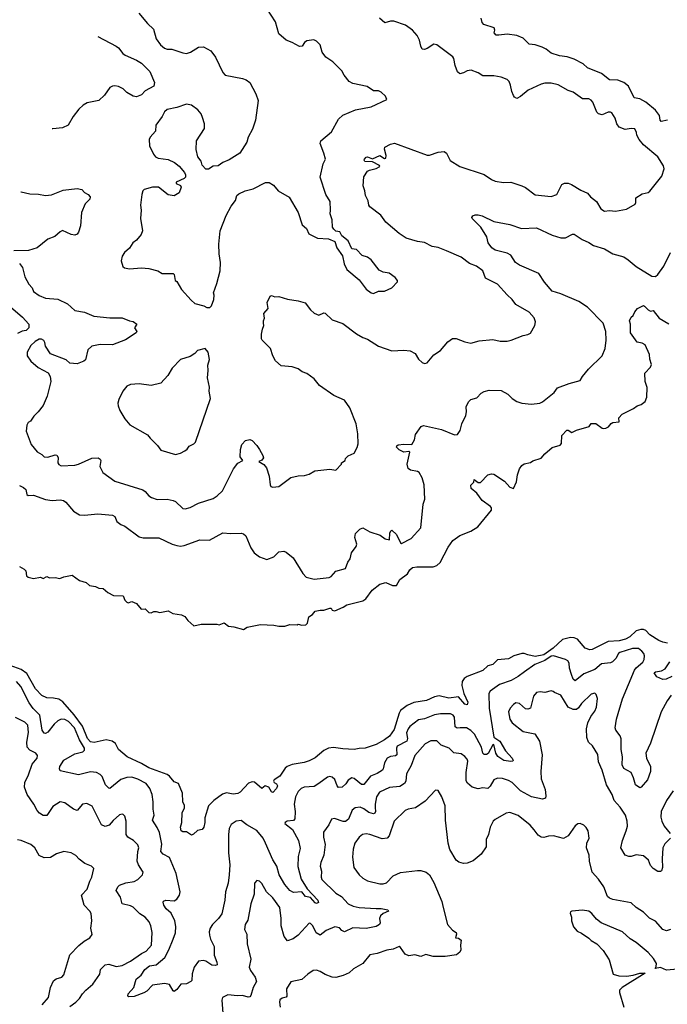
# Model space of a CAD drawing. Extents: x 2220333 to 2384341, y 721037 to 894043.
# Tile 34 of 256: x 2228372 to 2233702, y 763078 to 771182. Entities that reach past the tile are written whole.
import ezdxf

# ---------------------------------------------------------------- set-up
doc = ezdxf.new("R2010")
doc.units = 0

msp = doc.modelspace()

# ---------------------------------------------------------------- linework, layer by layer
at = {"layer": '0CON10XD'}
for points in [[(2229353.8, 771235), (2229425, 771150), (2229473.8, 771105), (2229495, 771023.8), (2229530, 770975), (2229565, 770948.8), (2229585, 770940.8), (2229625, 770938.6), (2229715, 770908.6), (2229745, 770904.3), (2229778.8, 770915), (2229844.6, 770955.4), (2229885, 770958.1), (2229945, 770925.6), (2229984.5, 770875), (2230045, 770748), (2230064, 770725), (2230205, 770699.2), (2230235, 770687.5), (2230266, 770665), (2230315, 770572.5), (2230333.6, 770516.4), (2230314.2, 770355), (2230287.9, 770282.1), (2230253.4, 770216.6), (2230241.2, 770175), (2230185, 770083.3), (2230095, 770030), (2230043, 770007), (2230005, 769980), (2229965, 769977.5), (2229926.7, 769953.3), (2229915, 769952.5), (2229905, 769953.3), (2229873.3, 769985), (2229865, 770017.5), (2229837.5, 770055), (2229823.8, 770115), (2229826.2, 770185), (2229894.2, 770285.8), (2229894.3, 770325), (2229876.1, 770376.1), (2229865, 770408), (2229839.4, 770439.4), (2229785, 770478), (2229745, 770486), (2229665, 770460), (2229585, 770444), (2229565, 770423.8), (2229545.4, 770384.6), (2229492, 770315), (2229491.2, 770265), (2229446.7, 770215), (2229437.5, 770195), (2229440, 770145), (2229474.3, 770074.3), (2229490, 770055), (2229512.7, 770042.7), (2229595, 770032), (2229647.3, 770007.3), (2229685.9, 769975.9), (2229727.5, 769925), (2229737.5, 769905), (2229737.5, 769885), (2229725.9, 769874.1), (2229660, 769845), (2229660, 769835), (2229695, 769816.7), (2229701.2, 769805), (2229685, 769757.5), (2229645, 769733.3), (2229595, 769740), (2229514, 769804), (2229465, 769804.4), (2229397.5, 769785), (2229386.7, 769775), (2229376.7, 769745), (2229366.2, 769655), (2229371.2, 769615), (2229366.7, 769545), (2229383.3, 769445), (2229373.3, 769415), (2229333.6, 769366.4), (2229303.3, 769345), (2229275, 769302.5), (2229236.2, 769265), (2229216.2, 769235), (2229208.3, 769198.3), (2229220.7, 769150.7), (2229235, 769140), (2229275, 769131.2), (2229375, 769138.8), (2229435, 769133.8), (2229510, 769115), (2229545, 769093.3), (2229635, 769093.3), (2229643.9, 769083.9), (2229652.5, 769035), (2229666.4, 769026.4), (2229705, 768962.5), (2229784.1, 768874.1), (2229815, 768847.5), (2229887, 768827), (2229913, 768813), (2229937, 768813), (2229951.7, 768828.3), (2229969.3, 768880.7), (2229972.5, 768915), (2229967.5, 768935), (2229995, 769010), (2230021.2, 769115), (2230026, 769185), (2230014.2, 769254.2), (2230011.4, 769335), (2230021.4, 769445), (2230070.3, 769569.7), (2230112.5, 769647.5), (2230147.5, 769695), (2230158.8, 769735), (2230175, 769748.8), (2230227.5, 769772.5), (2230295, 769790), (2230395, 769842.5), (2230425, 769842), (2230460.8, 769820.8), (2230498.8, 769775), (2230590.5, 769720.5), (2230663.8, 769595), (2230697.5, 769495), (2230733, 769463), (2230750.7, 769420.7), (2230823, 769383), (2230915, 769380), (2230966.4, 769356.4), (2230982.5, 769305), (2231029.5, 769239.5), (2231041.7, 769171.7), (2231065, 769127.5), (2231165, 769040), (2231225, 768964.2), (2231265, 768934.2), (2231285, 768930), (2231325, 768948.8), (2231375, 768946.7), (2231435, 768976.7), (2231482.5, 769025), (2231482.5, 769035), (2231461.7, 769061.7), (2231413.8, 769096.2), (2231364.3, 769104.3), (2231329.5, 769119.5), (2231265.7, 769205.7), (2231235, 769226.7), (2231191.7, 769241.7), (2231145, 769290), (2231105, 769297.5), (2231075, 769362.5), (2231023.6, 769403.6), (2231006.1, 769436.1), (2230975, 769442.5), (2230957, 769457), (2230947.5, 769475), (2230943.3, 769535), (2230926.7, 769585), (2230931.2, 769615), (2230928, 769685), (2230892, 769745), (2230846, 769885), (2230868.8, 769995), (2230888, 770035), (2230876.7, 770085), (2230844, 770164), (2230852, 770185), (2230939.3, 770260.7), (2230997, 770363), (2231032.6, 770397.4), (2231135, 770440.5), (2231264.1, 770465.9), (2231392.5, 770525), (2231383.6, 770553.6), (2231347.3, 770587.3), (2231325, 770598), (2231285, 770598), (2231232.1, 770632.1), (2231115, 770658.5), (2231082.6, 770672.6), (2231042.5, 770725), (2231022.7, 770762.7), (2230950, 770835), (2230890.8, 770875), (2230861.4, 770915), (2230845, 770976.2), (2230815, 771006.2), (2230793.9, 771016.1), (2230735, 771008.8), (2230716.1, 770993.9), (2230695.8, 770964.2), (2230675, 770961.2), (2230615, 770996), (2230565, 771013.8), (2230503.8, 771065), (2230477.8, 771165), (2230405.6, 771275)], [(2233451.7, 770231.7), (2233449.2, 770255), (2233433.6, 770283.6), (2233405, 770287.5), (2233355, 770278.6), (2233305, 770298.8), (2233285.5, 770325.5), (2233271.7, 770371.7), (2233245, 770416), (2233235, 770422), (2233215, 770420.8), (2233165, 770400), (2233136.6, 770406.6), (2233122.6, 770422.6), (2233089.4, 770505), (2233075, 770521.4), (2233055, 770531.4), (2233005, 770530.6), (2232926.2, 770586.2), (2232885, 770599.4), (2232805, 770647.5), (2232745, 770659.2), (2232695, 770659.2), (2232665, 770651.4), (2232557.2, 770602.8), (2232495, 770549.2), (2232465, 770534), (2232445, 770543.8), (2232435, 770557.5), (2232421.7, 770591.7), (2232412.3, 770642.3), (2232400, 770675), (2232385, 770691.2), (2232335, 770710), (2232275, 770721.1), (2232185, 770720), (2232145, 770746.2), (2232087.3, 770767.3), (2232055, 770760.8), (2232025, 770746), (2231995, 770736.2), (2231975, 770753.3), (2231955.5, 770805.5), (2231945, 770862.5), (2231936.4, 770876.4), (2231805, 770976.7), (2231779.4, 770980.6), (2231725, 770944.2), (2231705, 770936.2), (2231685, 770941.2), (2231672.5, 770965), (2231662.5, 771015), (2231643, 771053), (2231606, 771095), (2231547.9, 771137.9), (2231450.7, 771170.7), (2231425, 771171.2), (2231377, 771157), (2231334.1, 771194.1)], [(2233705, 770355.5), (2233651.2, 770345), (2233642.5, 770355), (2233637.8, 770395), (2233605, 770438.9), (2233525, 770504.5), (2233475, 770531.1), (2233430.3, 770540.3), (2233383.3, 770635), (2233345, 770664.5), (2233294.6, 770684.6), (2233225, 770687.9), (2233159.5, 770739.5), (2233045, 770786.2), (2233008.7, 770818.7), (2232936.3, 770856.3), (2232876.8, 770876.8), (2232815, 770884.3), (2232745, 770906.2), (2232705, 770938.8), (2232672.5, 770955), (2232614.2, 770974.2), (2232565, 770980.8), (2232515, 771029.2), (2232465, 771051.4), (2232385, 771064.3), (2232315, 771054), (2232295, 771056.2), (2232276.7, 771075), (2232283.3, 771095), (2232277.5, 771115), (2232192.9, 771142.9), (2232179.5, 771159.5), (2232169.2, 771195)], [(2229015.4, 771042.8), (2229165, 770963.3), (2229185, 770950), (2229221.2, 770905), (2229240.3, 770890.3), (2229335, 770850), (2229375, 770826), (2229444, 770755), (2229480.6, 770665), (2229475, 770636.7), (2229404.2, 770595.8), (2229375, 770563.8), (2229332.5, 770547.5), (2229305, 770551.9), (2229255, 770584.4), (2229225, 770613.5), (2229185, 770632.5), (2229155, 770639.1), (2229135, 770636.5), (2229115, 770624.4), (2229069.9, 770560.1), (2229025, 770517.5), (2228928.3, 770498.3), (2228895, 770479.1), (2228858.5, 770445), (2228811.9, 770385), (2228772, 770315), (2228725, 770292.9), (2228645, 770284.3), (2228640.4, 770285.3)], [(2228370, 769175), (2228394.1, 769144.1), (2228415.8, 769065), (2228446.4, 769006.4), (2228475.4, 768975.4), (2228487.1, 768945), (2228531.7, 768911.7), (2228585, 768889.2), (2228685, 768882.5), (2228765, 768844.3), (2228825, 768789.2), (2228905, 768775.6), (2228983.2, 768743.2), (2229115, 768727.1), (2229215, 768729.4), (2229275, 768704), (2229307.3, 768697.3), (2229337.5, 768675), (2229316.7, 768645), (2229336.7, 768615), (2229330, 768605), (2229243.4, 768546.6), (2229135, 768507.5), (2229035, 768510), (2228965, 768496.2), (2228933.3, 768465), (2228915, 768382.5), (2228899.5, 768370.5), (2228845, 768350), (2228786.1, 768356.1), (2228755, 768382), (2228625, 768433.3), (2228584.1, 768494.1), (2228580, 768525), (2228571.4, 768541.4), (2228551.7, 768551.7), (2228532.7, 768552.7), (2228498.6, 768535), (2228465, 768500), (2228432.5, 768445), (2228432.5, 768415), (2228463, 768373), (2228525, 768320), (2228606.7, 768275), (2228623.3, 768245), (2228627.5, 768205), (2228599.2, 768085), (2228565, 768006.7), (2228525.6, 767954.4), (2228489.7, 767920.3), (2228461.7, 767878.3), (2228442.3, 767867.7), (2228430, 767845), (2228426.7, 767795), (2228466.1, 767686.1), (2228516.1, 767626.1), (2228555, 767603.3), (2228574.1, 767584.1), (2228605, 767582.9), (2228665, 767600.8), (2228677.5, 767597.5), (2228687.7, 767577.7), (2228686.7, 767535), (2228695, 767522.5), (2228715, 767511.2), (2228825, 767516.2), (2228855, 767523.8), (2228965, 767572), (2229017.3, 767577.3), (2229035, 767566.2), (2229039.2, 767555), (2229032.2, 767505), (2229055.5, 767455.5), (2229156.7, 767385), (2229385, 767312.5), (2229405, 767298.8), (2229435, 767263.3), (2229458.3, 767248.3), (2229505, 767234), (2229585, 767237.1), (2229635, 767225.7), (2229655.5, 767215.5), (2229715, 767160), (2229735, 767155.8), (2229775, 767168.6), (2229845, 767204.3), (2229965, 767240), (2229997.9, 767262.1), (2230041.2, 767305), (2230132.9, 767485), (2230167.4, 767532.6), (2230207.5, 767555), (2230187.8, 767585), (2230190, 767645), (2230200, 767685), (2230231.7, 767718.3), (2230265, 767728), (2230285, 767718), (2230325, 767678.6), (2230345, 767644.3), (2230373.6, 767595), (2230377.8, 767575), (2230365, 767556), (2230340, 767545), (2230381.3, 767521.3), (2230403.4, 767493.4), (2230424.3, 767425), (2230432.7, 767352.7), (2230440.5, 767340.5), (2230455, 767333.8), (2230505, 767340), (2230605, 767413.3), (2230665, 767429.2), (2230715, 767430.8), (2230755, 767441.2), (2230801.7, 767468.3), (2230925, 767482), (2230975, 767473.3), (2231020, 767525), (2231020, 767535), (2231050, 767555), (2231055, 767570), (2231075, 767592.5), (2231125.9, 767614.1), (2231149.5, 767660.5), (2231157.7, 767692.3), (2231154.3, 767775), (2231140.4, 767855), (2231088.8, 767988.8), (2231045, 768050.6), (2230958, 768088), (2230840.5, 768170.5), (2230795, 768226.7), (2230735, 768269.4), (2230696, 768285), (2230665, 768310), (2230615, 768325.7), (2230525, 768332), (2230478.8, 768375), (2230456.1, 768416.1), (2230435.8, 768475.8), (2230367.5, 768545), (2230362.5, 768555), (2230363, 768593), (2230370, 768635), (2230382.5, 768665), (2230377.5, 768685), (2230377.5, 768705), (2230386.7, 768725), (2230382.5, 768765), (2230416.2, 768805), (2230408.8, 768855), (2230435, 768907.5), (2230445, 768912.5), (2230471.7, 768901.7), (2230505, 768903.8), (2230575, 768880.8), (2230665, 768868.1), (2230721.7, 768851.7), (2230765, 768793.3), (2230795.9, 768765.9), (2230835, 768750), (2230875, 768768.8), (2230885, 768766), (2230945, 768712.5), (2231032.7, 768682.7), (2231145, 768596.9), (2231195, 768566.7), (2231235.8, 768554.2), (2231325, 768495.8), (2231435, 768456), (2231535, 768462.5), (2231586.8, 768456.8), (2231626.2, 768435), (2231655, 768388.8), (2231685, 768360), (2231705, 768352.5), (2231725, 768357.5), (2231780, 768425), (2231835, 768460), (2231895, 768530), (2231935, 768558.8), (2231965, 768558.8), (2232035, 768531.2), (2232085, 768520), (2232155, 768540), (2232265, 768551.2), (2232327, 768537), (2232385, 768536.7), (2232416.4, 768543.6), (2232515, 768582.5), (2232555, 768590), (2232575, 768603.3), (2232612.5, 768665), (2232616.7, 768695), (2232607.3, 768727.3), (2232566.2, 768775), (2232455, 768837.5), (2232425, 768879.2), (2232385, 768918.8), (2232305, 769006.2), (2232205, 769053.8), (2232184.3, 769115), (2232132, 769155), (2232075, 769175.7), (2232005, 769227.1), (2231885, 769280.8), (2231815, 769306.9), (2231766.8, 769316.8), (2231705, 769347.8), (2231645, 769355.6), (2231553.3, 769385), (2231495, 769422), (2231385.8, 769515), (2231345, 769574), (2231255, 769642), (2231245.8, 769655), (2231240.5, 769690.5), (2231218, 769735), (2231213.3, 769775), (2231198.8, 769815), (2231205, 769890), (2231233.8, 769935), (2231252.5, 769945), (2231305, 769956.9), (2231337.5, 769975), (2231333, 769983), (2231275, 770012.5), (2231212.5, 770015), (2231206.2, 770025), (2231208.8, 770035), (2231225, 770051.2), (2231235, 770052.5), (2231275, 770036.2), (2231335, 770065.8), (2231375, 770040), (2231385, 770042.5), (2231388.1, 770065), (2231374, 770116), (2231377.3, 770132.7), (2231425, 770159.2), (2231455.9, 770165.9), (2231725, 770067.5), (2231745, 770067.5), (2231815, 770092.5), (2231865, 770096.7), (2231885, 770082.5), (2231915, 770023.3), (2231993.3, 769975), (2232195, 769907.5), (2232255, 769866.9), (2232285, 769854.3), (2232355, 769842.9), (2232415, 769845.7), (2232505, 769816.2), (2232535, 769801.2), (2232615, 769740.8), (2232745, 769725.8), (2232793.8, 769745), (2232833.6, 769826.4), (2232855, 769837.5), (2232885, 769836.9), (2232915, 769825.6), (2232989.1, 769779.1), (2233045, 769755.7), (2233070, 769725), (2233120, 769685), (2233154.6, 769624.6), (2233185, 769606.2), (2233225, 769611.2), (2233275, 769606.7), (2233365.9, 769624.1), (2233436.4, 769663.6), (2233443, 769677), (2233442.5, 769715), (2233495, 769750), (2233545, 769758.8), (2233559.5, 769770.5), (2233656.7, 769895), (2233676.7, 769955), (2233670.7, 769980.7), (2233623.9, 770053.9), (2233505, 770152), (2233469.4, 770195), (2233451.7, 770231.7)], [(2228382.8, 769764.9), (2228384.3, 769764.3), (2228455, 769750), (2228526.6, 769746.6), (2228585.7, 769735.7), (2228635, 769740.6), (2228730.6, 769779.4), (2228845, 769792.5), (2228883.5, 769783.5), (2228905, 769761.2), (2228936.7, 769745), (2228952, 769725), (2228950, 769705), (2228912.1, 769667.9), (2228881.1, 769595), (2228872.5, 769485), (2228857.3, 769432.7), (2228845, 769416.2), (2228825, 769408.8), (2228795, 769413.3), (2228725, 769446.7), (2228705, 769436.7), (2228662, 769398), (2228605, 769376), (2228515, 769306), (2228445, 769282), (2228325, 769280)], [(2228369.7, 767349.7), (2228405, 767332.5), (2228424.2, 767315), (2228432, 767275), (2228442.5, 767265), (2228485, 767268), (2228585, 767234.3), (2228640, 767225), (2228705, 767231.5), (2228732, 767225), (2228751.4, 767211.4), (2228815, 767136.7), (2228865, 767108), (2228905, 767104), (2229015, 767114.2), (2229135, 767104), (2229154.1, 767094.1), (2229171.4, 767051.4), (2229205, 767028), (2229238.8, 767015), (2229355, 766926.9), (2229387.9, 766917.9), (2229518.1, 766918.1), (2229626.4, 766866.4), (2229665, 766854.3), (2229695, 766849.4), (2229725, 766853.3), (2229855, 766900), (2229935, 766897.1), (2230045, 766960), (2230106.1, 766953.9), (2230196.1, 766956.1), (2230215, 766950), (2230233.3, 766935), (2230274.2, 766835), (2230302, 766795), (2230345, 766760), (2230405, 766738.8), (2230465, 766762.5), (2230505, 766803.3), (2230545, 766806.7), (2230565, 766800), (2230621.7, 766751.7), (2230703.3, 766625), (2230731.2, 766595), (2230795, 766576.7), (2230918, 766592), (2230935, 766600), (2230975, 766643.8), (2231052.5, 766665), (2231071.7, 766718.3), (2231093.3, 766745), (2231104, 766795), (2231140.8, 766845), (2231147.1, 766865), (2231131.2, 766921.2), (2231136, 766954), (2231171.7, 766988.3), (2231195, 767000), (2231255, 766968), (2231339.5, 766939.5), (2231380.5, 766910.5), (2231415, 766900), (2231419.2, 766955), (2231425.9, 766974.1), (2231435, 766981.2), (2231474.7, 766944.7), (2231505, 766876.2), (2231515, 766870), (2231595, 766911.2), (2231675, 767000), (2231692.9, 767195), (2231705.6, 767235), (2231700, 767355), (2231685, 767411.2), (2231659.4, 767455), (2231645, 767463.5), (2231587.5, 767475), (2231568.3, 767488.3), (2231561.2, 767525), (2231582.2, 767622.2), (2231575, 767626.9), (2231533.5, 767623.5), (2231495, 767642.2), (2231474.3, 767665), (2231476.2, 767675), (2231487.8, 767682.2), (2231535, 767688.8), (2231600.8, 767685), (2231620.4, 767725), (2231630.6, 767769.4), (2231675.7, 767834.3), (2231695, 767842.5), (2231845, 767809.4), (2231950, 767765), (2231975, 767767.5), (2231998, 767802), (2232010, 767855), (2232044.1, 767925.9), (2232050, 767955), (2232046.2, 767995), (2232065, 768036.7), (2232085, 768056.2), (2232135, 768071.2), (2232170.9, 768109.1), (2232195, 768122.9), (2232235, 768132.9), (2232335, 768130.6), (2232388.8, 768098.8), (2232425, 768065.6), (2232465, 768040), (2232505.6, 768025.6), (2232585, 768018.1), (2232653, 768027), (2232675, 768036), (2232770.8, 768115), (2232798.6, 768151.4), (2232895, 768189.2), (2232985, 768213.3), (2233004.2, 768245.8), (2233054, 768305), (2233165.7, 768415), (2233189.4, 768475), (2233197.8, 768545), (2233196.3, 768616.3), (2233175.6, 768685), (2233045, 768815.5), (2232975, 768862.9), (2232825, 768926.2), (2232755, 768948), (2232692.4, 769022.4), (2232645, 769094.3), (2232485, 769162.2), (2232454, 769185), (2232413.6, 769243.6), (2232385, 769261.4), (2232286.5, 769286.5), (2232259.2, 769305), (2232226.7, 769345), (2232215.8, 769395), (2232168.6, 769475), (2232096.2, 769545), (2232093.3, 769555), (2232102.7, 769567.3), (2232120, 769575), (2232145, 769576), (2232177.3, 769567.3), (2232275, 769521.2), (2232405, 769496), (2232502.4, 769462.4), (2232625, 769469.2), (2232755, 769409.2), (2232825, 769386), (2232865, 769386), (2232922.7, 769417.3), (2232935, 769416.2), (2233001.9, 769371.9), (2233055, 769349.2), (2233093.6, 769323.6), (2233185, 769295.5), (2233255, 769255.4), (2233345, 769230.4), (2233378.9, 769205), (2233445, 769151.4), (2233575, 769072.5), (2233605, 769068), (2233625, 769083.8), (2233674, 769155), (2233727.5, 769265)], [(2228278, 768835), (2228394.2, 768735), (2228446.7, 768675), (2228448.8, 768645), (2228426.7, 768625), (2228392, 768618), (2228355, 768600.8)], [(2228371.7, 766681.7), (2228409.3, 766659.3), (2228422.5, 766645), (2228427.5, 766605), (2228443, 766593), (2228485, 766583.3), (2228543, 766593), (2228565, 766582.5), (2228595, 766600), (2228617, 766587), (2228665, 766590), (2228703.9, 766583.9), (2228735, 766596.2), (2228805, 766610), (2228865, 766567.5), (2228920.7, 766550.7), (2228946.4, 766526.4), (2228996.4, 766516.4), (2229025, 766503.3), (2229059.5, 766499.5), (2229097, 766467), (2229145, 766442.5), (2229225, 766440), (2229237.5, 766405), (2229255, 766387.5), (2229265, 766383.3), (2229295, 766392.5), (2229335, 766377.5), (2229371.7, 766331.7), (2229405, 766332.5), (2229435, 766303.8), (2229455, 766301.2), (2229475, 766312.5), (2229495, 766312.5), (2229525, 766303.3), (2229595, 766317.5), (2229633.6, 766293.6), (2229705, 766283.3), (2229730.7, 766270.7), (2229755, 766237.5), (2229805, 766193.3), (2229866.4, 766206.4), (2229995, 766207.5), (2230015, 766202.5), (2230055, 766216.7), (2230090.5, 766190.5), (2230135, 766186.2), (2230215, 766162.5), (2230245, 766183.3), (2230355, 766204), (2230465, 766200), (2230505, 766190), (2230555, 766190), (2230595, 766203.3), (2230655, 766202.5), (2230665, 766207.5), (2230695, 766200), (2230727.3, 766202.7), (2230741.2, 766215), (2230751.7, 766268.3), (2230783, 766287), (2230805, 766313.3), (2230845, 766323.3), (2230875, 766322.5), (2230925, 766340), (2230935, 766340), (2230943, 766323), (2230965, 766316.7), (2231034.2, 766345.8), (2231065, 766367.1), (2231195, 766398), (2231221.2, 766415), (2231273.4, 766486.6), (2231335, 766536.2), (2231385, 766550), (2231440, 766525), (2231472.5, 766525), (2231500, 766575), (2231565, 766622.5), (2231584.4, 766655), (2231605, 766672.5), (2231642, 766678), (2231775, 766678.1), (2231805, 766690.4), (2231832.5, 766715), (2231898.7, 766841.3), (2231938.2, 766895), (2231995, 766937.9), (2232086.5, 766973.5), (2232142.3, 767007.7), (2232256, 767145), (2232254.3, 767165), (2232245.7, 767175), (2232177.5, 767225), (2232135, 767284), (2232087.5, 767325), (2232085, 767350), (2232110, 767375), (2232113.6, 767396.4), (2232144.4, 767374.4), (2232165, 767374.2), (2232225, 767436.2), (2232255, 767444), (2232275, 767441.4), (2232363, 767383), (2232405, 767333.3), (2232435, 767322.5), (2232461.7, 767378.3), (2232470, 767435), (2232486.2, 767485), (2232505, 767513.3), (2232525, 767527.5), (2232575, 767537.5), (2232595, 767552.5), (2232665, 767572.5), (2232695, 767610), (2232755, 767662.5), (2232819.3, 767680.7), (2232830, 767695), (2232835, 767760), (2232875, 767802.5), (2232885, 767802.5), (2232916.4, 767783.6), (2232956.1, 767803.9), (2233060, 767835), (2233075, 767860), (2233115, 767857.5), (2233165, 767821.2), (2233175, 767816.7), (2233195, 767820), (2233218.3, 767831.7), (2233240.7, 767859.3), (2233255, 767867.5), (2233305, 767872.5), (2233303.3, 767905), (2233331.2, 767935), (2233425, 767981.9), (2233455, 768004.2), (2233486.7, 768015), (2233519.1, 768040.9), (2233534, 768075), (2233536, 768155), (2233521.2, 768205), (2233517, 768273), (2233565, 768322.5), (2233573.3, 768345), (2233558.8, 768388.8), (2233555.7, 768425.7), (2233520, 768505), (2233495, 768520), (2233455, 768527.5), (2233398.8, 768605), (2233400, 768675), (2233392, 768705), (2233405, 768734.2), (2233421, 768749), (2233435, 768778.2), (2233457.5, 768805), (2233505, 768828.9), (2233515, 768825.8), (2233544.4, 768794.4), (2233565, 768783.8), (2233585, 768788.8), (2233635, 768726.7), (2233715, 768679.4)], [(2229655, 767603.8), (2229695, 767613.3), (2229732.5, 767635), (2229751.7, 767648.3), (2229768.3, 767671.7), (2229805, 767690), (2229818.8, 767705), (2229943.3, 768065), (2229932, 768125), (2229933.6, 768156.4), (2229917.5, 768235), (2229924, 768295), (2229920.5, 768339.5), (2229933.8, 768385), (2229922.5, 768445), (2229900, 768475), (2229835, 768460), (2229813.9, 768436.1), (2229775, 768410), (2229695, 768386), (2229626.2, 768315), (2229591.2, 768255), (2229535, 768192), (2229455, 768171.2), (2229355.9, 768185.9), (2229285, 768180), (2229255, 768165.8), (2229222, 768125), (2229188.8, 768055), (2229181.2, 768025), (2229184, 768004), (2229196.4, 767966.4), (2229236.4, 767896.4), (2229278.3, 767848.3), (2229425, 767766.7), (2229445, 767737.5), (2229507.7, 767677.7), (2229535, 767640), (2229655, 767603.8)], [(2233705, 766051.2), (2233665, 766057.9), (2233632.4, 766072.4), (2233559, 766119), (2233525, 766155.4), (2233505, 766163.6), (2233485, 766163.3), (2233445, 766151.3), (2233395, 766102.6), (2233357, 766083), (2233305, 766068.7), (2233215, 766063.3), (2233085, 765999.2), (2233065, 765996.9), (2233025, 766008.6), (2232963.9, 766083.9), (2232935, 766095.3), (2232905, 766096.6), (2232840.5, 766079.5), (2232761.8, 766008.2), (2232685, 765953.3), (2232615, 765941.6), (2232555, 765953.3), (2232525, 765965.5), (2232504.5, 765965.5), (2232437.8, 765945), (2232395, 765921.8), (2232305, 765912.1), (2232265, 765874.4), (2232225, 765864.2), (2232185, 765825.6), (2232054, 765775), (2232031.1, 765758.9), (2232013.8, 765736.2), (2232011.5, 765701.5), (2232026.7, 765635), (2232059.3, 765565), (2232055, 765542.5), (2232035, 765549.6), (2231985, 765607.5), (2231905, 765596.8), (2231825, 765616), (2231785, 765609.2), (2231721.1, 765578.9), (2231615, 765561.6), (2231562.5, 765537.5), (2231506.2, 765495), (2231494.6, 765475), (2231455, 765339.4), (2231415, 765285.6), (2231375, 765255.6), (2231305, 765215.6), (2231215, 765185.8), (2231165, 765184.3), (2231125.4, 765174.6), (2231031.2, 765181.2), (2230955, 765190.6), (2230914.3, 765185.7), (2230875, 765168.1), (2230805, 765107.5), (2230755, 765080.9), (2230713, 765067), (2230615, 765051.1), (2230573.8, 765036.2), (2230557.9, 765022.1), (2230514.2, 764955), (2230465.7, 764925), (2230461.4, 764915), (2230465.8, 764905), (2230485, 764892.2), (2230495.4, 764875), (2230485.5, 764855), (2230455, 764821.2), (2230445, 764827.5), (2230423.3, 764865), (2230393.8, 764876.2), (2230365, 764853.3), (2230305.8, 764905.8), (2230285, 764910), (2230255, 764898), (2230185.8, 764825), (2230167, 764813), (2230128.3, 764808.3), (2230075, 764818.8), (2230041.7, 764808.3), (2229968.8, 764755), (2229925, 764712.5), (2229897, 764613), (2229896.2, 764575), (2229886.7, 764535), (2229875, 764517.5), (2229835, 764507.5), (2229802.3, 764477.7), (2229785, 764471.2), (2229745, 764498.8), (2229715, 764498.8)], [(2233735, 765621.9), (2233700, 765575), (2233651.1, 765485), (2233562.8, 765227.2), (2233524.3, 765145), (2233531.1, 765105), (2233563.3, 765035), (2233562.9, 764995), (2233539.2, 764925), (2233485.9, 764864.1), (2233475, 764860), (2233440, 764885), (2233423.2, 764943.2), (2233403.8, 764985), (2233345, 765018.8), (2233330.3, 765050.3), (2233333.1, 765115), (2233323.5, 765175), (2233323.4, 765263.4), (2233315, 765288.8), (2233278.8, 765335), (2233274, 765355), (2233282.9, 765425), (2233332.2, 765592.2), (2233432.4, 765827.6), (2233445, 765846.2), (2233499.5, 765895), (2233511.1, 765915), (2233514.2, 765945), (2233509.2, 765965), (2233493.8, 765985), (2233465, 766005.6), (2233415, 766006.1), (2233312, 765975), (2233300.5, 765965), (2233279.6, 765925), (2233252, 765898), (2233235, 765890), (2233160.6, 765879.4), (2233105, 765832.5), (2233015, 765797.7), (2232945, 765741.9), (2232928.1, 765755), (2232912.4, 765792.4), (2232898.5, 765845), (2232895.4, 765885.4), (2232884.2, 765905), (2232865, 765917.1), (2232766.2, 765946.2), (2232745, 765944.3), (2232695, 765908.9), (2232611.9, 765875), (2232527.5, 765815), (2232475, 765775.6), (2232416, 765744), (2232319.8, 765710.2), (2232244.8, 765655.2), (2232232.9, 765635), (2232236.8, 765515), (2232275, 765277.5), (2232325, 765244.3), (2232370, 765165), (2232425.6, 765105), (2232433.8, 765085), (2232430, 765080), (2232415, 765076), (2232356, 765085), (2232307.8, 765117.8), (2232289.6, 765145), (2232275, 765216.2), (2232265, 765213.8), (2232228.5, 765141.5), (2232213.2, 765133.2), (2232193.8, 765133.8), (2232184.2, 765144.2), (2232173.4, 765195), (2232115, 765300.8), (2232085, 765330.6), (2232048.6, 765355), (2231996.7, 765355), (2231971.4, 765351.4), (2231955, 765362), (2231951.1, 765441.1), (2231938.8, 765458.8), (2231917.7, 765467.7), (2231835, 765468.7), (2231785, 765460.8), (2231705, 765427.5), (2231655, 765418.5), (2231584.4, 765365), (2231568.2, 765345), (2231556.6, 765313.4), (2231563.4, 765265), (2231558.8, 765245), (2231478.1, 765201.9), (2231473.1, 765185), (2231475, 765130.8), (2231465, 765123.6), (2231425, 765118.9), (2231396.4, 765103.6), (2231374.7, 765065.3), (2231365, 765016.7), (2231357.1, 765005), (2231315, 764976.7), (2231260, 764955), (2231205, 764887.1), (2231185, 764886.9), (2231125, 764937.5), (2231105, 764940.8), (2231076.7, 764923.3), (2231056, 764894), (2231025, 764865.7), (2230995, 764862), (2230984.3, 764875), (2230965, 764929.2), (2230945, 764947.1), (2230925, 764952.9), (2230905, 764947.1), (2230835, 764894.4), (2230795, 764871.1), (2230714.5, 764865.5), (2230690, 764855), (2230665, 764830.8), (2230640.9, 764785), (2230631.8, 764725), (2230640, 764665), (2230637.5, 764605), (2230625, 764591.5), (2230573.3, 764586.7), (2230557.1, 764575), (2230554.7, 764565), (2230617.1, 764517.1), (2230667.2, 764427.2), (2230679.3, 764359.3), (2230664.3, 764295), (2230661.8, 764211.8), (2230689.3, 764109.2), (2230738.5, 764028.5), (2230826.2, 763935), (2230832.5, 763915), (2230815, 763908.8), (2230805, 763914), (2230765.8, 763955.8), (2230725, 763966), (2230695, 764003.8), (2230625, 763998.9), (2230595, 764015.4), (2230554.6, 764065), (2230508, 764145), (2230487.8, 764215), (2230455.7, 764265.8), (2230396.5, 764405), (2230375.8, 764445.8), (2230325, 764508.1), (2230242.5, 764555), (2230195, 764590.6), (2230153.6, 764586.4), (2230111.5, 764558.5), (2230096.2, 764525), (2230089.6, 764475), (2230091.8, 764325), (2230101.1, 764225), (2230097.3, 764145), (2230089.4, 764075), (2230067, 764003), (2230061.5, 763935), (2230035, 763823.3), (2230007.5, 763785), (2229959.4, 763735), (2229940.9, 763705), (2229932.1, 763675), (2229933.4, 763646.6), (2229944, 763614), (2229974, 763555), (2229971.8, 763481.8), (2229995.6, 763425), (2229997, 763403), (2229985, 763398), (2229955, 763400.9), (2229905, 763432.1), (2229885, 763437.5), (2229845, 763432.5), (2229806.9, 763385), (2229792.4, 763327.6), (2229789.2, 763275), (2229781.5, 763265), (2229745, 763247.4), (2229697.4, 763242.6), (2229665, 763198.5), (2229645, 763184.4), (2229635, 763188.8), (2229605, 763240), (2229565, 763250.5), (2229465, 763236), (2229418.1, 763185), (2229395, 763172.1), (2229315, 763142.5), (2229269.3, 763139.3), (2229263.3, 763145), (2229266, 763165), (2229312.5, 763215), (2229330.9, 763285), (2229371.4, 763318.6), (2229401.1, 763365), (2229440.6, 763395), (2229495, 763402.3), (2229567.8, 763462.2), (2229600.3, 763525), (2229634.7, 763615), (2229655.4, 763665), (2229657.4, 763717.4), (2229647.8, 763765), (2229617.8, 763827.8), (2229577.8, 763865), (2229558.6, 763895), (2229552.5, 763917.5), (2229555, 763926.2), (2229575.6, 763934.4), (2229645, 763930), (2229665, 763944.2), (2229687.8, 763975), (2229692.5, 764005), (2229660.8, 764155), (2229606.6, 764286.6), (2229552.5, 764315), (2229534.4, 764335), (2229541.2, 764395), (2229522.1, 764492.1), (2229505, 764534), (2229465.8, 764595), (2229478.9, 764635), (2229470, 764685), (2229471.8, 764745), (2229462.7, 764805), (2229443.6, 764855), (2229414.4, 764895), (2229345, 764932), (2229295, 764948.4), (2229255.3, 764944.7), (2229205, 764928.1), (2229114.2, 764854.2), (2229105, 764855.8), (2229078.8, 764885), (2229052, 764952), (2229035, 764969.5), (2229005, 764985.4), (2228955, 764992.5), (2228855, 764966.7), (2228705, 764998.8), (2228699.2, 765015), (2228702.5, 765035), (2228735, 765087.1), (2228825, 765138.4), (2228892.9, 765155), (2228905, 765168.8), (2228905.5, 765185), (2228864.4, 765254.4), (2228822.7, 765355), (2228775, 765405.7), (2228745, 765422.1), (2228715, 765423.7), (2228685, 765411.2), (2228656.2, 765383.8), (2228605, 765317.1), (2228585, 765306.9), (2228575, 765308.6), (2228557.9, 765335), (2228537.8, 765457.8), (2228482.7, 765512.7), (2228449, 765559), (2228382.9, 765695), (2228345.2, 765735.2)], [(2233739.4, 765775), (2233694, 765755), (2233665, 765751.4), (2233615, 765772.9), (2233594.5, 765805.5), (2233605, 765815.5), (2233655, 765823.1), (2233685, 765840), (2233723.4, 765896.6)], [(2229715, 764498.8), (2229701.2, 764505), (2229695.8, 764535), (2229708, 764575), (2229709.2, 764655), (2229728, 764695), (2229730, 764715), (2229716.2, 764745), (2229712, 764815), (2229680, 764895), (2229645, 764910), (2229606.2, 764955), (2229585, 764969.2), (2229434.2, 765025), (2229375, 765060), (2229256.7, 765115), (2229185, 765176.7), (2229160, 765225), (2229133.6, 765243.6), (2229085, 765254.4), (2228985, 765231.8), (2228955, 765238.9), (2228930.8, 765265), (2228888.2, 765368.2), (2228821.1, 765461.1), (2228728.2, 765568.2), (2228695, 765588.6), (2228650.8, 765599.2), (2228595, 765601.1), (2228555, 765618.9), (2228503.1, 765675), (2228429.9, 765799.9), (2228385, 765834.6), (2228295, 765866.7)], [(2233729.2, 764445), (2233682.2, 764397.8), (2233665.4, 764364.6), (2233658.8, 764275), (2233662.5, 764205), (2233655, 764176.7), (2233645, 764170), (2233625, 764170), (2233584.5, 764194.5), (2233565, 764221.2), (2233546.9, 764265), (2233505, 764300.8), (2233445, 764309.2), (2233405, 764295.8), (2233384.4, 764295.6), (2233355, 764304.4), (2233318.8, 764365), (2233332, 764425), (2233364.5, 764505), (2233373.8, 764545), (2233371.8, 764585), (2233358.2, 764635), (2233315, 764701.4), (2233264.6, 764754.6), (2233247.8, 764805), (2233202.2, 764885), (2233165.6, 765005), (2233137.1, 765075), (2233129.2, 765135), (2233085.5, 765205.5), (2233054.5, 765234.5), (2233040.6, 765275), (2233038.1, 765345), (2233048.8, 765395), (2233071.7, 765448.3), (2233105, 765491.2), (2233118.9, 765525), (2233126.9, 765595), (2233117.7, 765627.7), (2233105, 765638.8), (2233075, 765632), (2232996.7, 765555), (2232971.2, 765518.8), (2232954.1, 765505.9), (2232926.1, 765503.9), (2232885, 765522.5), (2232825, 765623.8), (2232775, 765643.8), (2232764, 765654), (2232745, 765657.5), (2232695.5, 765644.5), (2232655, 765650.4), (2232625, 765645.4), (2232599.6, 765615), (2232575, 765514.2), (2232555, 765507.5), (2232535, 765509.2), (2232485, 765554.3), (2232455, 765558.6), (2232435, 765545.8), (2232407.5, 765515), (2232395.7, 765485), (2232405.7, 765425), (2232425.8, 765395), (2232515, 765324.3), (2232613.2, 765303.2), (2232651.2, 765245), (2232672.3, 765132.3), (2232660, 764995), (2232664.3, 764935), (2232697.7, 764845), (2232702.5, 764795), (2232698.6, 764775), (2232675, 764765.6), (2232585, 764786.7), (2232495, 764836.4), (2232425, 764903.1), (2232395, 764920.4), (2232345, 764936.2), (2232305, 764940), (2232274.4, 764925.6), (2232245, 764872.9), (2232225, 764854.2), (2232185, 764858.9), (2232145, 764852.5), (2232095.8, 764865), (2232058.3, 764898.3), (2232048, 764918), (2232047.5, 764985), (2232059.1, 765079.1), (2232054.2, 765095), (2232035, 765118), (2232005, 765138.6), (2231945, 765147.5), (2231905.9, 765185.9), (2231840.6, 765210.6), (2231805, 765246), (2231755, 765247.5), (2231709.1, 765220.9), (2231624.4, 765125), (2231594.6, 765045), (2231554.4, 764975), (2231549.6, 764915), (2231538.5, 764895), (2231500.1, 764869.9), (2231417.1, 764862.9), (2231334.7, 764825.3), (2231310, 764785), (2231297.3, 764725), (2231298.8, 764698.8), (2231300.8, 764665), (2231295, 764651.4), (2231285, 764646.5), (2231245, 764656.9), (2231205, 764687.9), (2231175, 764700), (2231133.7, 764696.3), (2231109.4, 764675), (2231078.9, 764601.1), (2231055, 764583.5), (2231033.9, 764583.9), (2230962, 764608), (2230938.3, 764601.7), (2230917.5, 764555), (2230872.3, 764495), (2230871.3, 764455), (2230887.6, 764392.4), (2230875.6, 764305), (2230850, 764245), (2230845.6, 764215), (2230857.1, 764175), (2230854.3, 764124.3), (2230860, 764105), (2230975, 763993.6), (2231020.6, 763965), (2231075.6, 763905), (2231116.3, 763886.3), (2231165, 763874), (2231304.7, 763865.3), (2231347.9, 763867.9), (2231402.5, 763855), (2231406.7, 763845), (2231364, 763825), (2231342.9, 763805), (2231333.1, 763785), (2231338.3, 763748.3), (2231334.2, 763735), (2231305, 763719.2), (2231225, 763701.2), (2231115, 763708.2), (2231045, 763675.5), (2231024.7, 763684.7), (2231005, 763706.4), (2230965, 763714.4), (2230895, 763686.7), (2230845, 763646.7), (2230811.1, 763665), (2230785, 763723.8), (2230765, 763743.8), (2230755, 763746.2), (2230665, 763646), (2230624.2, 763615.8), (2230575, 763600), (2230549.2, 763635), (2230522.9, 763725), (2230524.4, 763785), (2230514.4, 763875), (2230456.2, 763955), (2230403.7, 764003.7), (2230365, 764071.2), (2230345, 764091.2), (2230325, 764096.7), (2230305.9, 764074.1), (2230303.1, 763985), (2230274.2, 763904.2), (2230249.3, 763770.7), (2230227.5, 763735), (2230222.9, 763695), (2230240.8, 763655), (2230244.4, 763575), (2230275, 763450), (2230262.2, 763385), (2230273.1, 763355), (2230310.2, 763300.2), (2230320, 763265), (2230292.5, 763215), (2230275, 763150), (2230265, 763140), (2230252, 763138), (2230205, 763150.6), (2230165, 763146.9), (2230085, 763155.7), (2230042.5, 763135), (2230036.7, 763113.3), (2230044.5, 763004.5)], [(2229345.7, 764335.7), (2229353.3, 764365), (2229345, 764392), (2229310, 764425), (2229262.9, 764455), (2229248.5, 764475), (2229247.5, 764585), (2229237.1, 764627.1), (2229225, 764640), (2229215, 764643.3), (2229195, 764636.2), (2229140.3, 764589.7), (2229108.3, 764551.7), (2229075, 764540.9), (2229045, 764555.7), (2228967.8, 764707.8), (2228925, 764732), (2228890, 764725), (2228845, 764672.5), (2228815, 764684.4), (2228745, 764736.9), (2228705, 764744.3), (2228646, 764705), (2228595, 764631.2), (2228565, 764631.4), (2228535, 764651.4), (2228515, 764674.2), (2228490, 764725), (2228433.8, 764805), (2228412.7, 764865), (2228415.4, 764905), (2228445, 764968), (2228475.4, 765054.6), (2228515.6, 765105), (2228519.2, 765125), (2228504.5, 765144.5), (2228455, 765169.5), (2228434.6, 765195), (2228430, 765235), (2228444.6, 765315), (2228438.1, 765375), (2228415, 765401.1), (2228338, 765438)], [(2233727.5, 763695), (2233695, 763683.3), (2233665, 763693.8), (2233605, 763762), (2233555, 763786), (2233505.4, 763835.4), (2233445, 763876), (2233404.5, 763914.5), (2233255, 763940.9), (2233225, 763951.1), (2233208.6, 763965), (2233178.5, 764045), (2233135, 764107.8), (2233083.8, 764165), (2233060.9, 764255), (2233058.1, 764305), (2233036.2, 764365), (2233039.2, 764405), (2233058.6, 764445), (2233051.4, 764505), (2233035, 764533.8), (2233015, 764552.5), (2232985, 764566.2), (2232965, 764563.3), (2232945, 764546.7), (2232886, 764465), (2232847.3, 764442.7), (2232765, 764465.5), (2232725, 764463.1), (2232685, 764450), (2232665, 764452.9), (2232639.1, 764469.1), (2232607.5, 764515), (2232572.7, 764552.7), (2232475, 764631.1), (2232405, 764656), (2232375, 764651.2), (2232285, 764600), (2232270, 764585), (2232242.9, 764535), (2232231.4, 764475), (2232211.9, 764435), (2232210, 764375), (2232170, 764315), (2232105, 764259.2), (2232055, 764239.4), (2232025, 764236.9), (2231987, 764247), (2231965, 764263.8), (2231911.7, 764351.7), (2231897.5, 764405), (2231875.7, 764595), (2231873, 764713), (2231846.2, 764785), (2231815, 764837.5), (2231795, 764840), (2231709.1, 764750.9), (2231630, 764695), (2231570, 764685), (2231545, 764673.8), (2231454, 764585), (2231414.3, 764465.7), (2231397.5, 764445), (2231355, 764440.8), (2231255, 764475.8), (2231225, 764480.8), (2231193.3, 764475), (2231166.2, 764455), (2231130.6, 764405), (2231116.7, 764355), (2231111.7, 764288.3), (2231122.9, 764205), (2231165, 764143.8), (2231196.7, 764115), (2231235, 764094), (2231335, 764068.8), (2231365, 764070), (2231391.2, 764078.8), (2231445.5, 764134.5), (2231505, 764162.5), (2231645, 764180), (2231675, 764178.6), (2231716.6, 764166.6), (2231744, 764145), (2231779.5, 764079.5), (2231846, 763925), (2231858.8, 763875), (2231892.5, 763735), (2231935, 763687.5), (2231965, 763670), (2231967.5, 763655), (2231960, 763625), (2231985, 763623.3), (2232006.7, 763605), (2232000.8, 763565), (2232004, 763525), (2231995, 763506.7), (2231967.5, 763485), (2231875, 763471.2), (2231775, 763472.5), (2231715, 763488.8), (2231675, 763472), (2231625, 763486.2), (2231575, 763476), (2231545, 763490), (2231506.8, 763546.8), (2231495, 763553.8), (2231445, 763532), (2231395, 763524.3), (2231315, 763496.9), (2231255, 763485.8), (2231197.5, 763415), (2231120.3, 763369.7), (2231085, 763336.2), (2231035.8, 763314.2), (2230975, 763299.2), (2230945, 763301.2), (2230885, 763322), (2230845, 763348.8), (2230815, 763358.8), (2230787.5, 763355), (2230745, 763326), (2230695, 763282), (2230605, 763263.3), (2230567.5, 763205), (2230571.4, 763145), (2230564.4, 763135.6), (2230531.3, 763128.7), (2230514, 763115), (2230510, 763095), (2230515.8, 763055)], [(2233751.4, 764835), (2233695.6, 764755), (2233652.2, 764665), (2233649.1, 764619.1), (2233657.1, 764585), (2233675.4, 764545.4), (2233725.8, 764485)], [(2228557.1, 763072.9), (2228609.2, 763135), (2228625.4, 763215), (2228649.5, 763270.5), (2228671.5, 763288.5), (2228718.2, 763301.8), (2228735, 763321.2), (2228786, 763485), (2228858.2, 763561.8), (2228902.6, 763597.4), (2228950.8, 763625), (2228968.3, 763651.7), (2228957.5, 763705), (2228965.6, 763765), (2228959.2, 763825), (2228950, 763845), (2228901.9, 763895), (2228881.9, 763975), (2228928.1, 764025), (2228948.5, 764091.5), (2228967.1, 764125), (2228982, 764195), (2228963.3, 764215), (2228908.3, 764238.3), (2228862.6, 764272.6), (2228835, 764303.8), (2228796.2, 764323.8), (2228735, 764335.8), (2228675, 764315.6), (2228625, 764286.5), (2228573.7, 764283.7), (2228532.1, 764302.1), (2228498.1, 764365), (2228465, 764392.5), (2228385.7, 764425.7), (2228355, 764431.2)], [(2228785, 763060.5), (2228835.3, 763094.7), (2228865.3, 763124.7), (2228889.5, 763165), (2228917.8, 763195), (2228973.3, 763245), (2229032, 763325), (2229037.1, 763365), (2229075, 763403.5), (2229105, 763407.1), (2229165, 763388.2), (2229215, 763397.5), (2229285, 763433.3), (2229375, 763496.2), (2229412, 763515), (2229458, 763565), (2229462.3, 763667.7), (2229452.5, 763725), (2229437.2, 763757.2), (2229404.2, 763795), (2229362, 763822), (2229305, 763876.9), (2229285, 763887.5), (2229215, 763903.8), (2229200.7, 763960.7), (2229166.2, 764015), (2229180.6, 764045), (2229195, 764058.5), (2229245, 764078.2), (2229315, 764088.5), (2229343.4, 764106.6), (2229382.5, 764145), (2229388, 764165), (2229384.2, 764175), (2229350.5, 764225), (2229338.8, 764255), (2229345.7, 764335.7)], [(2233785, 763366.7), (2233695, 763360), (2233645, 763380), (2233602.5, 763372.5), (2233611.7, 763388.3), (2233613.3, 763415), (2233588, 763455), (2233544.2, 763505), (2233445, 763587.5), (2233396.1, 763616.1), (2233332.5, 763675), (2233157.9, 763747.9), (2233118.1, 763778.1), (2233081.2, 763825), (2233055, 763843.8), (2233005, 763852), (2232916.7, 763843.3), (2232905, 763840), (2232903, 763827), (2232913.3, 763795), (2232913.8, 763765), (2232930, 763715), (2232959.5, 763679.5), (2232995, 763663.3), (2233055, 763623.3), (2233075, 763603.3), (2233123.3, 763575), (2233175, 763520), (2233223.8, 763445), (2233256.2, 763325), (2233302.7, 763312.7), (2233365, 763310.6), (2233421.1, 763318.9), (2233475.6, 763335.6), (2233520, 763335), (2233330, 763215), (2233310, 763195), (2233307.5, 763175), (2233344, 763055)]]:
    msp.add_lwpolyline(points, dxfattribs=at)

doc.saveas('drawing.dxf')
